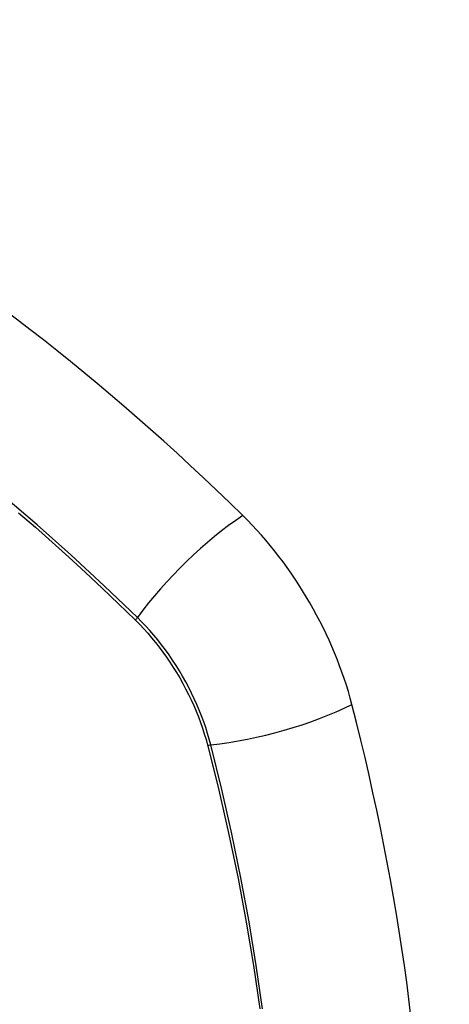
# Model space of a CAD drawing. Header units: inches. Extents: x 435.6 to 512.6, y 167.3 to 237.6.
# Tile 54 of 115: x 470.719 to 471.022, y 215.833 to 216.526. Entities that reach past the tile are written whole.
import ezdxf

# ---------------------------------------------------------------- set-up
doc = ezdxf.new("R2010")
doc.units = ezdxf.units.IN
doc.header["$MEASUREMENT"] = 0
doc.layers.add('Visible Edges(ANSI)', color=7, linetype='Continuous', lineweight=25)
doc.layers.add('Visible Tangent Edges(ANSI)', color=7, linetype='Continuous', lineweight=25)

msp = doc.modelspace()

# ---------------------------------------------------------------- linework, layer by layer
at = {"layer": 'Visible Edges(ANSI)'}
for centre, major_axis, start_param, end_param in [((470.57316, 215.34867), (-0.64835, 1.12588), 5.16346, 5.835982), ((470.83495, 216.06386), (0.08841, -0.15353), 1.123593, 2.021867), ((470.08598, 216.19249), (-0.64835, 1.12588), 3.592663, 4.265186)]:
    msp.add_ellipse(centre, major_axis=major_axis, ratio=0.578093, start_param=start_param, end_param=end_param, dxfattribs=at)
at = {"layer": 'Visible Tangent Edges(ANSI)'}
for p, q in [((470.80042, 216.10328), (470.80075, 216.10295)), ((470.85149, 216.01508), (470.85161, 216.01462))]:
    msp.add_line(p, q, dxfattribs=at)
at = {"layer": 'Visible Tangent Edges(ANSI)', "flags": 128}
for points in [[(470.802, 216.10488), (470.77871, 216.12722), (470.75517, 216.14896), (470.73141, 216.17008), (470.70744, 216.19055)], [(470.71831, 216.17874), (470.73021, 216.16842), (470.74205, 216.15795), (470.75385, 216.14732), (470.76558, 216.13653), (470.77726, 216.1256), (470.78881, 216.11457), (470.80042, 216.10328)], [(470.85379, 216.01519), (470.85271, 216.01925), (470.85152, 216.02332), (470.85022, 216.0274), (470.84881, 216.03149), (470.8473, 216.03557), (470.84568, 216.03964), (470.84396, 216.04369), (470.84213, 216.04772), (470.84022, 216.05173), (470.83821, 216.0557), (470.8361, 216.05964), (470.83391, 216.06353), (470.83164, 216.06737), (470.82928, 216.07116), (470.82685, 216.07489), (470.82433, 216.07855), (470.82175, 216.08214), (470.8191, 216.08566), (470.81639, 216.08909), (470.81362, 216.09244), (470.81079, 216.0957), (470.80791, 216.09886), (470.80498, 216.10193), (470.802, 216.10488)], [(470.80075, 216.10295), (470.80365, 216.10002), (470.8065, 216.09699), (470.8093, 216.09388), (470.81206, 216.09067), (470.81476, 216.08737), (470.8174, 216.084), (470.81998, 216.08055), (470.8225, 216.07703), (470.82495, 216.07345), (470.82732, 216.0698), (470.82963, 216.0661), (470.83185, 216.06234), (470.83399, 216.05853), (470.83605, 216.05469), (470.83802, 216.0508), (470.83991, 216.04689), (470.8417, 216.04295), (470.8434, 216.03899), (470.845, 216.03501), (470.8465, 216.03102), (470.8479, 216.02703), (470.8492, 216.02304), (470.8504, 216.01905), (470.85149, 216.01508)], [(470.85161, 216.01462), (470.85938, 215.98334), (470.8665, 215.95219), (470.87297, 215.9212), (470.87877, 215.89038), (470.88391, 215.85976), (470.88838, 215.82938)], [(470.89024, 215.82944), (470.88582, 215.8599), (470.88073, 215.89059), (470.87499, 215.92149), (470.86857, 215.95257), (470.86151, 215.98381), (470.85379, 216.01519)]]:
    msp.add_lwpolyline(points, dxfattribs=at)
at = {"layer": 'Visible Tangent Edges(ANSI)'}
for centre, major_axis, ratio, start_param, end_param in [((470.46742, 215.85105), (-0.17285, 0.30015), 0.578093, 5.049711, 10.658253), ((470.86054, 216.10887), (-0.08267, -0.08436), 0.355706, 4.184098, 5.092458), ((470.80688, 216.10522), (-0.00685, -0.00707), 0.357498, 5.09062, 5.354327), ((470.88667, 216.06361), (-0.11438, -0.02945), 0.352863, 1.189822, 2.098181), ((470.85653, 216.01923), (-0.00954, -0.00241), 0.354661, 0.927935, 1.191642)]:
    msp.add_ellipse(centre, major_axis=major_axis, ratio=ratio, start_param=start_param, end_param=end_param, dxfattribs=at)
msp.add_ellipse((470.46802, 215.85139), major_axis=(0.17078, -0.29656), ratio=0.578093, dxfattribs=at)

doc.saveas('drawing.dxf')
